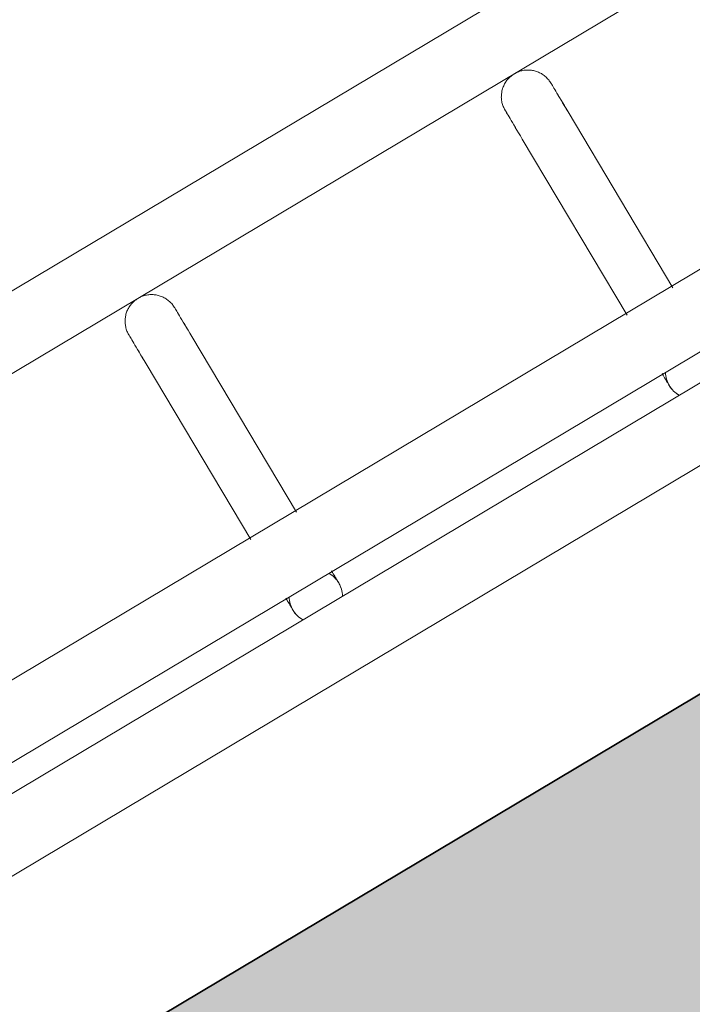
# Model space of a CAD drawing. Header units: metres. Extents: x 127444 to 127966, y 464485 to 464708.
# Tile 61 of 256: x 127918.6088 to 127918.6847, y 464646.7484 to 464646.8593. Entities that reach past the tile are written whole.
import ezdxf

# ---------------------------------------------------------------- set-up
doc = ezdxf.new("R2010")
doc.units = ezdxf.units.M
for name, color, linetype, lineweight in [('A-FLOR-HRAL', 11, 'Continuous', 9), ('B-WE-VH-VERHARDING_BETONSTRAATSTEEN-A-200', 8, 'Continuous', 9), ('N-WE-VH-VERHARDING_BETON-A', 252, 'Continuous', 18), ('N-WE-VH-VERHARDING_BETON-G', 252, 'Continuous', 35), ('S-BEAM', 12, 'Continuous', 9)]:
    doc.layers.add(name, color=color, linetype=linetype, lineweight=lineweight)

# ---------------------------------------------------------------- blocks, each defined once
blk = doc.blocks.new('34_22_B_BNP_Hekwerk_Integra_Schuinkort_laag - Integra_Schuin_1000-4860192--2_00_00')
at = {"layer": 'A-FLOR-HRAL'}
for p, q in [((276.71, 47.13), (-1956.09, 47.13)), ((-1956.09, 39.13), (276.71, 39.13)), ((276.98, 9.5), (-1956.09, 9.5)), ((-1956.09, 1.5), (276.98, 1.5)), ((276.98, -1.51), (-1956.09, -1.51)), ((-1956.09, -9.51), (276.98, -9.51))]:
    blk.add_line(p, q, dxfattribs=at)
at = {"layer": 'S-BEAM'}
for p, q in [((-1396.42, 32.34), (-1396.42, 9.26)), ((-1396.42, 32.34), (-1396.42, 9.26)), ((-1396.42, 32.34), (-1396.42, 9.26)), ((-1396.42, 32.34), (-1396.42, 9.26)), ((-1390.42, 9.26), (-1390.42, 32.34)), ((-1390.42, 9.26), (-1390.42, 32.34)), ((-1390.42, 9.26), (-1390.42, 32.34)), ((-1390.42, 9.26), (-1390.42, 32.34)), ((-1347.02, 32.34), (-1347.02, 9.25)), ((-1347.02, 32.34), (-1347.02, 9.25)), ((-1347.02, 32.34), (-1347.02, 9.25)), ((-1347.02, 32.34), (-1347.02, 9.25)), ((-1341.02, 9.25), (-1341.02, 32.34)), ((-1341.02, 9.25), (-1341.02, 32.34)), ((-1341.02, 9.25), (-1341.02, 32.34)), ((-1341.02, 9.25), (-1341.02, 32.34))]:
    blk.add_line(p, q, dxfattribs=at)
at = {"layer": 'S-BEAM', "flags": 128}
for points in [[(-1396.42, 36.13), (-1396.42, 36.25), (-1396.41, 36.36), (-1396.4, 36.48), (-1396.38, 36.6), (-1396.36, 36.72), (-1396.34, 36.84), (-1396.3, 36.95), (-1396.27, 37.07), (-1396.23, 37.18), (-1396.18, 37.29), (-1396.14, 37.4), (-1396.08, 37.51), (-1396.03, 37.62), (-1395.96, 37.72), (-1395.9, 37.82), (-1395.83, 37.92), (-1395.75, 38.01), (-1395.68, 38.1), (-1395.6, 38.19), (-1395.51, 38.28), (-1395.42, 38.36), (-1395.33, 38.44), (-1395.24, 38.51), (-1395.14, 38.58), (-1395.04, 38.65), (-1394.94, 38.71), (-1394.84, 38.77), (-1394.73, 38.83), (-1394.62, 38.88), (-1394.51, 38.92), (-1394.4, 38.96), (-1394.28, 39), (-1394.17, 39.03), (-1394.05, 39.06), (-1393.93, 39.08), (-1393.81, 39.1), (-1393.69, 39.11), (-1393.57, 39.12), (-1393.45, 39.12), (-1393.33, 39.12), (-1393.21, 39.12), (-1393.09, 39.11), (-1392.98, 39.09), (-1392.86, 39.07), (-1392.74, 39.05), (-1392.62, 39.02), (-1392.51, 38.98), (-1392.4, 38.94), (-1392.28, 38.9), (-1392.17, 38.85), (-1392.07, 38.8), (-1391.96, 38.74), (-1391.86, 38.68), (-1391.75, 38.62), (-1391.66, 38.55), (-1391.56, 38.48), (-1391.47, 38.4), (-1391.38, 38.32), (-1391.29, 38.24), (-1391.21, 38.15), (-1391.13, 38.06), (-1391.05, 37.97), (-1390.98, 37.87), (-1390.91, 37.77), (-1390.85, 37.67), (-1390.79, 37.57), (-1390.74, 37.46), (-1390.68, 37.35), (-1390.64, 37.24), (-1390.6, 37.13), (-1390.56, 37.02), (-1390.52, 36.9), (-1390.5, 36.78), (-1390.47, 36.67), (-1390.45, 36.55), (-1390.44, 36.43), (-1390.43, 36.31), (-1390.42, 36.19), (-1390.42, 36.13)], [(-1396.38, 36.6), (-1396.36, 36.72), (-1396.34, 36.84), (-1396.3, 36.95), (-1396.27, 37.07), (-1396.23, 37.18), (-1396.18, 37.29), (-1396.14, 37.4), (-1396.08, 37.51), (-1396.03, 37.62), (-1395.96, 37.72), (-1395.9, 37.82), (-1395.83, 37.92), (-1395.75, 38.01), (-1395.68, 38.1), (-1395.6, 38.19), (-1395.51, 38.28), (-1395.42, 38.36), (-1395.33, 38.44), (-1395.24, 38.51), (-1395.14, 38.58), (-1395.04, 38.65), (-1394.94, 38.71), (-1394.84, 38.77), (-1394.73, 38.83), (-1394.62, 38.88), (-1394.51, 38.92), (-1394.4, 38.96), (-1394.28, 39), (-1394.17, 39.03), (-1394.05, 39.06), (-1393.93, 39.08), (-1393.81, 39.1), (-1393.69, 39.11), (-1393.57, 39.12), (-1393.45, 39.12), (-1393.33, 39.12), (-1393.21, 39.12), (-1393.09, 39.11), (-1392.98, 39.09), (-1392.86, 39.07), (-1392.74, 39.05), (-1392.62, 39.02), (-1392.51, 38.98), (-1392.4, 38.94), (-1392.28, 38.9), (-1392.17, 38.85), (-1392.07, 38.8), (-1391.96, 38.74), (-1391.86, 38.68), (-1391.75, 38.62), (-1391.66, 38.55), (-1391.56, 38.48), (-1391.47, 38.4), (-1391.38, 38.32), (-1391.29, 38.24), (-1391.21, 38.15), (-1391.13, 38.06), (-1391.05, 37.97), (-1390.98, 37.87), (-1390.91, 37.77), (-1390.85, 37.67), (-1390.79, 37.57), (-1390.74, 37.46), (-1390.68, 37.35), (-1390.64, 37.24), (-1390.6, 37.13), (-1390.56, 37.02), (-1390.52, 36.9), (-1390.5, 36.78), (-1390.47, 36.67), (-1390.45, 36.55), (-1390.44, 36.43), (-1390.43, 36.31), (-1390.42, 36.19), (-1390.42, 36.13)], [(-1347.02, 36.13), (-1347.02, 36.25), (-1347.01, 36.36), (-1347, 36.48), (-1346.98, 36.6), (-1346.96, 36.72), (-1346.94, 36.84), (-1346.91, 36.95), (-1346.87, 37.07), (-1346.83, 37.18), (-1346.79, 37.29), (-1346.74, 37.4), (-1346.68, 37.51), (-1346.63, 37.62), (-1346.56, 37.72), (-1346.5, 37.82), (-1346.43, 37.92), (-1346.35, 38.01), (-1346.28, 38.1), (-1346.2, 38.19), (-1346.11, 38.28), (-1346.02, 38.36), (-1345.93, 38.44), (-1345.84, 38.51), (-1345.74, 38.58), (-1345.64, 38.65), (-1345.54, 38.71), (-1345.44, 38.77), (-1345.33, 38.83), (-1345.22, 38.88), (-1345.11, 38.92), (-1345, 38.96), (-1344.88, 39), (-1344.77, 39.03), (-1344.65, 39.06), (-1344.53, 39.08), (-1344.41, 39.1), (-1344.29, 39.11), (-1344.17, 39.12), (-1344.05, 39.12), (-1343.93, 39.12), (-1343.81, 39.12), (-1343.7, 39.11), (-1343.58, 39.09), (-1343.46, 39.07), (-1343.34, 39.05), (-1343.22, 39.02), (-1343.11, 38.98), (-1343, 38.94), (-1342.88, 38.9), (-1342.77, 38.85), (-1342.67, 38.8), (-1342.56, 38.74), (-1342.46, 38.68), (-1342.36, 38.62), (-1342.26, 38.55), (-1342.16, 38.48), (-1342.07, 38.4), (-1341.98, 38.32), (-1341.89, 38.24), (-1341.81, 38.15), (-1341.73, 38.06), (-1341.66, 37.97), (-1341.58, 37.87), (-1341.52, 37.77), (-1341.45, 37.67), (-1341.39, 37.57), (-1341.34, 37.46), (-1341.28, 37.35), (-1341.24, 37.24), (-1341.2, 37.13), (-1341.16, 37.02), (-1341.12, 36.9), (-1341.1, 36.78), (-1341.07, 36.67), (-1341.05, 36.55), (-1341.04, 36.43), (-1341.03, 36.31), (-1341.02, 36.19), (-1341.02, 36.13)], [(-1346.98, 36.6), (-1346.96, 36.72), (-1346.94, 36.84), (-1346.91, 36.95), (-1346.87, 37.07), (-1346.83, 37.18), (-1346.79, 37.29), (-1346.74, 37.4), (-1346.68, 37.51), (-1346.63, 37.62), (-1346.56, 37.72), (-1346.5, 37.82), (-1346.43, 37.92), (-1346.35, 38.01), (-1346.28, 38.1), (-1346.2, 38.19), (-1346.11, 38.28), (-1346.02, 38.36), (-1345.93, 38.44), (-1345.84, 38.51), (-1345.74, 38.58), (-1345.64, 38.65), (-1345.54, 38.71), (-1345.44, 38.77), (-1345.33, 38.83), (-1345.22, 38.88), (-1345.11, 38.92), (-1345, 38.96), (-1344.88, 39), (-1344.77, 39.03), (-1344.65, 39.06), (-1344.53, 39.08), (-1344.41, 39.1), (-1344.29, 39.11), (-1344.17, 39.12), (-1344.05, 39.12), (-1343.93, 39.12), (-1343.81, 39.12), (-1343.7, 39.11), (-1343.58, 39.09), (-1343.46, 39.07), (-1343.34, 39.05), (-1343.22, 39.02), (-1343.11, 38.98), (-1343, 38.94), (-1342.88, 38.9), (-1342.77, 38.85), (-1342.67, 38.8), (-1342.56, 38.74), (-1342.46, 38.68), (-1342.36, 38.62), (-1342.26, 38.55), (-1342.16, 38.48), (-1342.07, 38.4), (-1341.98, 38.32), (-1341.89, 38.24), (-1341.81, 38.15), (-1341.73, 38.06), (-1341.66, 37.97), (-1341.58, 37.87), (-1341.52, 37.77), (-1341.45, 37.67), (-1341.39, 37.57), (-1341.34, 37.46), (-1341.28, 37.35), (-1341.24, 37.24), (-1341.2, 37.13), (-1341.16, 37.02), (-1341.12, 36.9), (-1341.1, 36.78), (-1341.07, 36.67), (-1341.05, 36.55), (-1341.04, 36.43), (-1341.03, 36.31), (-1341.02, 36.19), (-1341.02, 36.13)], [(-1396.42, 32.34), (-1396.42, 32.75), (-1396.42, 33.15), (-1396.42, 33.52), (-1396.42, 33.87), (-1396.42, 34.2), (-1396.42, 34.5), (-1396.42, 34.78), (-1396.42, 35.03), (-1396.42, 35.26), (-1396.42, 35.46), (-1396.42, 35.64), (-1396.42, 35.78), (-1396.42, 35.91), (-1396.42, 36), (-1396.42, 36.07), (-1396.42, 36.11), (-1396.42, 36.13)], [(-1396.42, 36.13), (-1396.42, 36.11), (-1396.42, 36.07), (-1396.42, 36), (-1396.42, 35.91), (-1396.42, 35.79), (-1396.42, 35.64), (-1396.42, 35.46), (-1396.42, 35.26), (-1396.42, 35.04), (-1396.42, 34.78), (-1396.42, 34.51), (-1396.42, 34.2), (-1396.42, 33.88), (-1396.42, 33.53), (-1396.42, 33.16), (-1396.42, 32.76), (-1396.42, 32.34), (-1396.42, 32.34)], [(-1390.42, 32.34), (-1390.42, 32.75), (-1390.42, 33.15), (-1390.42, 33.52), (-1390.42, 33.87), (-1390.42, 34.2), (-1390.42, 34.5), (-1390.42, 34.78), (-1390.42, 35.03), (-1390.42, 35.26), (-1390.42, 35.46), (-1390.42, 35.64), (-1390.42, 35.78), (-1390.42, 35.91), (-1390.42, 36), (-1390.42, 36.07), (-1390.42, 36.11), (-1390.42, 36.13)], [(-1390.42, 36.13), (-1390.42, 36.11), (-1390.42, 36.07), (-1390.42, 36), (-1390.42, 35.91), (-1390.42, 35.79), (-1390.42, 35.64), (-1390.42, 35.46), (-1390.42, 35.26), (-1390.42, 35.04), (-1390.42, 34.78), (-1390.42, 34.51), (-1390.42, 34.2), (-1390.42, 33.88), (-1390.42, 33.53), (-1390.42, 33.16), (-1390.42, 32.76), (-1390.42, 32.34), (-1390.42, 32.34)], [(-1390.42, 33.52), (-1390.42, 33.87), (-1390.42, 34.2), (-1390.42, 34.5), (-1390.42, 34.78), (-1390.42, 35.03), (-1390.42, 35.26), (-1390.42, 35.46), (-1390.42, 35.64), (-1390.42, 35.78), (-1390.42, 35.91), (-1390.42, 36), (-1390.42, 36.07), (-1390.42, 36.11), (-1390.42, 36.13)], [(-1390.42, 36.13), (-1390.42, 36.11), (-1390.42, 36.07), (-1390.42, 36), (-1390.42, 35.91), (-1390.42, 35.79), (-1390.42, 35.64), (-1390.42, 35.46), (-1390.42, 35.26), (-1390.42, 35.04), (-1390.42, 34.78), (-1390.42, 34.51), (-1390.42, 34.2), (-1390.42, 33.88), (-1390.42, 33.53)], [(-1347.02, 32.34), (-1347.02, 32.75), (-1347.02, 33.15), (-1347.02, 33.52), (-1347.02, 33.87), (-1347.02, 34.2), (-1347.02, 34.5), (-1347.02, 34.78), (-1347.02, 35.03), (-1347.02, 35.26), (-1347.02, 35.46), (-1347.02, 35.64), (-1347.02, 35.78), (-1347.02, 35.91), (-1347.02, 36), (-1347.02, 36.07), (-1347.02, 36.11), (-1347.02, 36.13)], [(-1347.02, 36.13), (-1347.02, 36.11), (-1347.02, 36.07), (-1347.02, 36), (-1347.02, 35.91), (-1347.02, 35.79), (-1347.02, 35.64), (-1347.02, 35.46), (-1347.02, 35.26), (-1347.02, 35.04), (-1347.02, 34.78), (-1347.02, 34.51), (-1347.02, 34.2), (-1347.02, 33.88), (-1347.02, 33.53), (-1347.02, 33.16), (-1347.02, 32.76), (-1347.02, 32.34), (-1347.02, 32.34)], [(-1341.02, 32.34), (-1341.02, 32.75), (-1341.02, 33.15), (-1341.02, 33.52), (-1341.02, 33.87), (-1341.02, 34.2), (-1341.02, 34.5), (-1341.02, 34.78), (-1341.02, 35.03), (-1341.02, 35.26), (-1341.02, 35.46), (-1341.02, 35.64), (-1341.02, 35.78), (-1341.02, 35.91), (-1341.02, 36), (-1341.02, 36.07), (-1341.02, 36.11), (-1341.02, 36.13)], [(-1341.02, 36.13), (-1341.02, 36.11), (-1341.02, 36.07), (-1341.02, 36), (-1341.02, 35.91), (-1341.02, 35.79), (-1341.02, 35.64), (-1341.02, 35.46), (-1341.02, 35.26), (-1341.02, 35.04), (-1341.02, 34.78), (-1341.02, 34.51), (-1341.02, 34.2), (-1341.02, 33.88), (-1341.02, 33.53), (-1341.02, 33.16), (-1341.02, 32.76), (-1341.02, 32.34), (-1341.02, 32.34)], [(-1341.02, 33.52), (-1341.02, 33.87), (-1341.02, 34.2), (-1341.02, 34.5), (-1341.02, 34.78), (-1341.02, 35.03), (-1341.02, 35.26), (-1341.02, 35.46), (-1341.02, 35.64), (-1341.02, 35.78), (-1341.02, 35.91), (-1341.02, 36), (-1341.02, 36.07), (-1341.02, 36.11), (-1341.02, 36.13)], [(-1341.02, 36.13), (-1341.02, 36.11), (-1341.02, 36.07), (-1341.02, 36), (-1341.02, 35.91), (-1341.02, 35.79), (-1341.02, 35.64), (-1341.02, 35.46), (-1341.02, 35.26), (-1341.02, 35.04), (-1341.02, 34.78), (-1341.02, 34.51), (-1341.02, 34.2), (-1341.02, 33.88), (-1341.02, 33.53)], [(-1396.42, 32.34), (-1396.42, 32.75), (-1396.42, 33.15), (-1396.42, 33.52), (-1396.42, 33.87), (-1396.42, 34.2)], [(-1396.42, 34.2), (-1396.42, 33.88), (-1396.42, 33.53), (-1396.42, 33.16), (-1396.42, 32.76), (-1396.42, 32.34), (-1396.42, 32.34)], [(-1347.02, 32.34), (-1347.02, 32.75), (-1347.02, 33.15), (-1347.02, 33.52), (-1347.02, 33.87), (-1347.02, 34.2)], [(-1347.02, 34.2), (-1347.02, 33.88), (-1347.02, 33.53), (-1347.02, 33.16), (-1347.02, 32.76), (-1347.02, 32.34), (-1347.02, 32.34)], [(-1396.42, 1.58), (-1396.42, 1.38), (-1396.42, 1.19), (-1396.42, 1.02), (-1396.42, 0.86), (-1396.42, 0.71), (-1396.42, 0.58), (-1396.42, 0.46), (-1396.42, 0.35), (-1396.42, 0.26), (-1396.42, 0.18), (-1396.42, 0.12), (-1396.42, 0.07), (-1396.42, 0.03), (-1396.42, 0.01), (-1396.42, 0)], [(-1396.42, 1.58), (-1396.42, 1.38), (-1396.42, 1.19), (-1396.42, 1.02), (-1396.42, 0.86), (-1396.42, 0.71), (-1396.42, 0.58), (-1396.42, 0.46), (-1396.42, 0.35), (-1396.42, 0.26), (-1396.42, 0.18), (-1396.42, 0.12), (-1396.42, 0.07), (-1396.42, 0.03), (-1396.42, 0.01), (-1396.42, 0)], [(-1396.42, 0), (-1396.42, 0.01), (-1396.42, 0.03), (-1396.42, 0.06), (-1396.42, 0.11), (-1396.42, 0.18), (-1396.42, 0.26), (-1396.42, 0.35), (-1396.42, 0.46), (-1396.42, 0.58), (-1396.42, 0.71), (-1396.42, 0.86), (-1396.42, 1.02), (-1396.42, 1.19), (-1396.42, 1.37), (-1396.42, 1.57)], [(-1396.42, 0), (-1396.42, 0.01), (-1396.42, 0.03), (-1396.42, 0.06), (-1396.42, 0.11), (-1396.42, 0.18), (-1396.42, 0.26), (-1396.42, 0.35), (-1396.42, 0.46), (-1396.42, 0.58), (-1396.42, 0.71), (-1396.42, 0.86), (-1396.42, 1.02), (-1396.42, 1.19), (-1396.42, 1.37), (-1396.42, 1.57)], [(-1390.42, 1.58), (-1390.42, 1.38), (-1390.42, 1.19), (-1390.42, 1.02), (-1390.42, 0.86), (-1390.42, 0.71), (-1390.42, 0.58), (-1390.42, 0.46), (-1390.42, 0.35), (-1390.42, 0.26), (-1390.42, 0.18), (-1390.42, 0.12), (-1390.42, 0.07), (-1390.42, 0.03), (-1390.42, 0.01), (-1390.42, 0)], [(-1390.42, 1.58), (-1390.42, 1.38), (-1390.42, 1.19), (-1390.42, 1.02), (-1390.42, 0.86), (-1390.42, 0.71), (-1390.42, 0.58), (-1390.42, 0.46), (-1390.42, 0.35), (-1390.42, 0.26), (-1390.42, 0.18), (-1390.42, 0.12), (-1390.42, 0.07), (-1390.42, 0.03), (-1390.42, 0.01), (-1390.42, 0)], [(-1390.42, 0), (-1390.42, 0.01), (-1390.42, 0.03), (-1390.42, 0.06), (-1390.42, 0.11), (-1390.42, 0.18), (-1390.42, 0.26), (-1390.42, 0.35), (-1390.42, 0.46), (-1390.42, 0.58), (-1390.42, 0.71), (-1390.42, 0.86), (-1390.42, 1.02), (-1390.42, 1.19), (-1390.42, 1.37), (-1390.42, 1.57)], [(-1390.42, 0), (-1390.42, 0.01), (-1390.42, 0.03), (-1390.42, 0.06), (-1390.42, 0.11), (-1390.42, 0.18), (-1390.42, 0.26), (-1390.42, 0.35), (-1390.42, 0.46), (-1390.42, 0.58), (-1390.42, 0.71), (-1390.42, 0.86), (-1390.42, 1.02), (-1390.42, 1.19), (-1390.42, 1.37), (-1390.42, 1.57)], [(-1347.02, 1.58), (-1347.02, 1.38), (-1347.02, 1.19), (-1347.02, 1.02), (-1347.02, 0.86), (-1347.02, 0.71), (-1347.02, 0.58), (-1347.02, 0.46), (-1347.02, 0.35), (-1347.02, 0.26), (-1347.02, 0.18), (-1347.02, 0.12), (-1347.02, 0.07), (-1347.02, 0.03), (-1347.02, 0.01), (-1347.02, 0)], [(-1347.02, 1.58), (-1347.02, 1.38), (-1347.02, 1.19), (-1347.02, 1.02), (-1347.02, 0.86), (-1347.02, 0.71), (-1347.02, 0.58), (-1347.02, 0.46), (-1347.02, 0.35), (-1347.02, 0.26), (-1347.02, 0.18), (-1347.02, 0.12), (-1347.02, 0.07), (-1347.02, 0.03), (-1347.02, 0.01), (-1347.02, 0)], [(-1347.02, 0), (-1347.02, 0.01), (-1347.02, 0.03), (-1347.02, 0.06), (-1347.02, 0.11), (-1347.02, 0.18), (-1347.02, 0.26), (-1347.02, 0.35), (-1347.02, 0.46), (-1347.02, 0.58), (-1347.02, 0.71), (-1347.02, 0.86), (-1347.02, 1.02), (-1347.02, 1.19), (-1347.02, 1.37), (-1347.02, 1.57)], [(-1347.02, 0), (-1347.02, 0.01), (-1347.02, 0.03), (-1347.02, 0.06), (-1347.02, 0.11), (-1347.02, 0.18), (-1347.02, 0.26), (-1347.02, 0.35), (-1347.02, 0.46), (-1347.02, 0.58), (-1347.02, 0.71), (-1347.02, 0.86), (-1347.02, 1.02), (-1347.02, 1.19), (-1347.02, 1.37), (-1347.02, 1.57)], [(-1396.37, -0.54), (-1396.39, -0.42), (-1396.41, -0.3), (-1396.42, -0.18), (-1396.42, -0.06), (-1396.42, 0)], [(-1396.37, -0.54), (-1396.39, -0.42), (-1396.41, -0.3), (-1396.42, -0.18), (-1396.42, -0.06), (-1396.42, 0)], [(-1390.42, 0), (-1390.42, -0.12), (-1390.43, -0.24), (-1390.44, -0.36), (-1390.46, -0.48), (-1390.48, -0.6)], [(-1390.42, 0), (-1390.42, -0.12), (-1390.43, -0.24), (-1390.44, -0.36), (-1390.46, -0.48), (-1390.48, -0.6)], [(-1346.97, -0.54), (-1346.99, -0.42), (-1347.01, -0.3), (-1347.02, -0.18), (-1347.02, -0.06), (-1347.02, 0)], [(-1346.97, -0.54), (-1346.99, -0.42), (-1347.01, -0.3), (-1347.02, -0.18), (-1347.02, -0.06), (-1347.02, 0)], [(-1395.99, -1.55), (-1396.05, -1.44), (-1396.11, -1.34), (-1396.16, -1.23)], [(-1395.99, -1.55), (-1396.05, -1.44), (-1396.11, -1.34), (-1396.16, -1.23)], [(-1346.59, -1.55), (-1346.65, -1.44), (-1346.71, -1.34), (-1346.76, -1.23)], [(-1346.59, -1.55), (-1346.65, -1.44), (-1346.71, -1.34), (-1346.76, -1.23)]]:
    blk.add_lwpolyline(points, dxfattribs=at)
at = {"layer": 'S-BEAM'}
for centre, start, end in [((-1393.42, 0), 150, 180), ((-1393.42, 0), 0, 30), ((-1344.02, 0), 150, 180), ((-1393.42, 0), 165, 180), ((-1393.42, 0), 180, 210), ((-1393.42, 0), 180, 195), ((-1393.42, 0), 330, 0), ((-1393.42, 0), 0, 15), ((-1393.42, 0), 345, 0), ((-1344.02, 0), 165, 180), ((-1344.02, 0), 180, 210), ((-1344.02, 0), 180, 195)]:
    blk.add_arc(centre, 3, start, end, dxfattribs=at)

msp = doc.modelspace()

# ---------------------------------------------------------------- hatches: boundary and pattern name
at = {"layer": 'B-WE-VH-VERHARDING_BETONSTRAATSTEEN-A-200'}
h = msp.add_hatch(dxfattribs=at)
h.set_pattern_fill('AVH-BSS_KEIFORMAAT_ELLEBOOG-SO', color=256, angle=1, pattern_type=2)
h.set_pattern_definition([(31.81611, (127908.58607, 464613.06392), (0.03386772, 0.14457862), [0.315, -0.105]), (301.81611, (127908.47536, 464613.24236), (0.03386772, 0.14457862), [0.315, -0.105])])
h.paths.add_polyline_path([(127940.57923, 464651.66311), (127937.65926, 464649.92134), (127938.01786, 464649.32017), (127940.93783, 464651.06194)], flags=16)
h.paths.add_polyline_path([(127944.2228, 464653.02142), (127943.8642, 464653.62259), (127940.94423, 464651.88083), (127941.30283, 464651.27966)], flags=16)
edge = h.paths.add_edge_path(flags=16)
edge.add_arc((127917.88105, 464700.47107), 0.4, 30.8149, 210.8149)
edge.add_line((127917.53752, 464700.26616), (127921.37951, 464693.82496))
edge.add_arc((127921.72304, 464694.02987), 0.4, 210.8149, 390.8149)
edge.add_line((127922.06657, 464694.23477), (127918.22458, 464700.67597))
edge = h.paths.add_edge_path()
edge.add_line((127929.24995, 464697.53579), (127928.80329, 464697.26935))
edge.add_line((127928.80329, 464697.26935), (127928.62665, 464697.56548))
edge.add_line((127928.62665, 464697.56548), (127924.41416, 464695.05272))
edge.add_line((127924.41416, 464695.05272), (127919.91876, 464702.589))
edge.add_arc((127922.49521, 464704.12585), 3, 146.6578, 210.81611, ccw=False)
edge.add_line((127919.989, 464705.77476), (127913.63025, 464701.98178))
edge.add_arc((127913.33915, 464701.57526), 0.5, 30.8162, 54.3942, ccw=False)
edge.add_line((127913.76856, 464701.8314), (127919.60859, 464692.04091))
edge.add_arc((127919.17411, 464691.7839), 0.50481, -52.9525, 30.6058, ccw=False)
edge.add_line((127919.47824, 464691.381), (127915.65218, 464689.09885))
edge.add_line((127915.65218, 464689.09885), (127916.2004, 464688.17979))
edge.add_line((127916.2004, 464688.17979), (127915.59923, 464687.82119))
edge.add_line((127915.59923, 464687.82119), (127915.05101, 464688.74026))
edge.add_line((127915.05101, 464688.74026), (127913.20424, 464687.63872))
edge.add_line((127913.20424, 464687.63872), (127914.89256, 464684.76207))
edge.add_line((127914.89256, 464684.76207), (127915.59184, 464684.79392))
edge.add_line((127915.59184, 464684.79392), (127915.63332, 464683.88302))
edge.add_line((127915.63332, 464683.88302), (127917.341, 464684.90122))
edge.add_line((127917.341, 464684.90122), (127916.77749, 464685.84591))
edge.add_line((127916.77749, 464685.84591), (127917.37866, 464686.20451))
edge.add_line((127917.37866, 464686.20451), (127918.50568, 464684.31512))
edge.add_line((127918.50568, 464684.31512), (127917.90451, 464683.95652))
edge.add_line((127917.90451, 464683.95652), (127919.08277, 464681.98124))
edge.add_line((127919.08277, 464681.98124), (127919.68394, 464682.33984))
edge.add_line((127919.68394, 464682.33984), (127921.4257, 464679.41987))
edge.add_line((127921.4257, 464679.41987), (127920.82453, 464679.06127))
edge.add_line((127920.82453, 464679.06127), (127922.00279, 464677.08599))
edge.add_line((127922.00279, 464677.08599), (127922.60396, 464677.44459))
edge.add_line((127922.60396, 464677.44459), (127923.73098, 464675.5552))
edge.add_line((127923.73098, 464675.5552), (127923.12981, 464675.1966))
edge.add_line((127923.12981, 464675.1966), (127924.61544, 464672.70603))
edge.add_line((127924.61544, 464672.70603), (127925.21661, 464673.06463))
edge.add_line((127925.21661, 464673.06463), (127926.34363, 464671.17523))
edge.add_line((127926.34363, 464671.17523), (127927.82926, 464668.68467))
edge.add_line((127927.82926, 464668.68467), (127928.95628, 464666.79527))
edge.add_line((127928.95628, 464666.79527), (127930.44191, 464664.30471))
edge.add_line((127930.44191, 464664.30471), (127931.56893, 464662.41531))
edge.add_line((127931.56893, 464662.41531), (127930.96776, 464662.05671))
edge.add_line((127930.96776, 464662.05671), (127932.45339, 464659.56615))
edge.add_line((127932.45339, 464659.56615), (127933.05456, 464659.92475))
edge.add_line((127933.05456, 464659.92475), (127934.18159, 464658.03535))
edge.add_line((127934.18159, 464658.03535), (127933.58041, 464657.67675))
edge.add_line((127933.58041, 464657.67675), (127933.90059, 464657.13999))
edge.add_line((127933.90059, 464657.13999), (127935.47222, 464658.07747))
edge.add_line((127935.47222, 464658.07747), (127936.59925, 464656.18808))
edge.add_line((127936.59925, 464656.18808), (127934.70986, 464655.06105))
edge.add_line((127934.70986, 464655.06105), (127933.96704, 464656.30634))
edge.add_line((127933.96704, 464656.30634), (127931.26177, 464654.69264))
edge.add_line((127931.26177, 464654.69264), (127931.62037, 464654.09147))
edge.add_line((127931.62037, 464654.09147), (127931.0192, 464653.73287))
edge.add_line((127931.0192, 464653.73287), (127930.66068, 464654.33409))
edge.add_line((127930.66068, 464654.33409), (127926.95213, 464652.12194))
edge.add_line((127926.95213, 464652.12194), (127930.18506, 464645.46298))
edge.add_line((127930.18506, 464645.46298), (127936.19927, 464649.05046))
edge.add_line((127936.19927, 464649.05046), (127936.55787, 464648.44929))
edge.add_line((127936.55787, 464648.44929), (127921.0133, 464639.17694))
edge.add_line((127921.0133, 464639.17694), (127920.84681, 464639.45605))
edge.add_line((127920.84681, 464639.45605), (127918.35625, 464637.97043))
edge.add_line((127918.35625, 464637.97043), (127918.90695, 464637.0472))
edge.add_line((127918.90695, 464637.0472), (127917.01756, 464635.92018))
edge.add_line((127917.01756, 464635.92018), (127916.46685, 464636.8434))
edge.add_line((127916.46685, 464636.8434), (127913.97628, 464635.35778))
edge.add_line((127913.97628, 464635.35778), (127914.14278, 464635.07866))
edge.add_line((127914.14278, 464635.07866), (127912.25338, 464633.95164))
edge.add_line((127912.25338, 464633.95164), (127915.11458, 464629.155))
edge.add_line((127915.11458, 464629.155), (127902.72187, 464621.76273))
edge.add_line((127902.72187, 464621.76273), (127903.5901, 464620.30719))
edge.add_line((127903.5901, 464620.30719), (127904.08821, 464620.60432))
edge.add_line((127904.08821, 464620.60432), (127904.44681, 464620.00315))
edge.add_line((127904.44681, 464620.00315), (127903.9487, 464619.70602))
edge.add_line((127903.9487, 464619.70602), (127905.69046, 464616.78605))
edge.add_line((127905.69046, 464616.78605), (127906.18858, 464617.08317))
edge.add_line((127906.18858, 464617.08317), (127906.54718, 464616.482))
edge.add_line((127906.54718, 464616.482), (127906.04906, 464616.18488))
edge.add_line((127906.04906, 464616.18488), (127907.79083, 464613.2649))
edge.add_line((127907.79083, 464613.2649), (127908.28894, 464613.56203))
edge.add_line((127908.28894, 464613.56203), (127908.58607, 464613.06392))
edge.add_line((127908.58607, 464613.06392), (127911.67781, 464614.90814))
edge.add_line((127911.67781, 464614.90814), (127911.38068, 464615.40625))
edge.add_line((127911.38068, 464615.40625), (127922.07294, 464621.78419))
edge.add_line((127922.07294, 464621.78419), (127922.37006, 464621.28608))
edge.add_line((127922.37006, 464621.28608), (127924.86063, 464622.7717))
edge.add_line((127924.86063, 464622.7717), (127924.5635, 464623.26982))
edge.add_line((127924.5635, 464623.26982), (127926.4529, 464624.39684))
edge.add_line((127926.4529, 464624.39684), (127926.75002, 464623.89873))
edge.add_line((127926.75002, 464623.89873), (127929.24059, 464625.38436))
edge.add_line((127929.24059, 464625.38436), (127928.94347, 464625.88247))
edge.add_line((127928.94347, 464625.88247), (127930.83286, 464627.00949))
edge.add_line((127930.83286, 464627.00949), (127931.12999, 464626.51138))
edge.add_line((127931.12999, 464626.51138), (127933.62055, 464627.99701))
edge.add_line((127933.62055, 464627.99701), (127933.32343, 464628.49512))
edge.add_line((127933.32343, 464628.49512), (127935.21282, 464629.62214))
edge.add_line((127935.21282, 464629.62214), (127935.50995, 464629.12403))
edge.add_line((127935.50995, 464629.12403), (127938.00051, 464630.60966))
edge.add_line((127938.00051, 464630.60966), (127937.96978, 464630.66119))
edge.add_line((127937.96978, 464630.66119), (127938.61389, 464631.0454))
edge.add_line((127938.61389, 464631.0454), (127938.3475, 464631.49198))
edge.add_line((127938.3475, 464631.49198), (127938.94867, 464631.85058))
edge.add_line((127938.94867, 464631.85058), (127939.21506, 464631.404))
edge.add_line((127939.21506, 464631.404), (127942.99385, 464633.65805))
edge.add_line((127942.99385, 464633.65805), (127942.72746, 464634.10463))
edge.add_line((127942.72746, 464634.10463), (127943.32863, 464634.46323))
edge.add_line((127943.32863, 464634.46323), (127943.59502, 464634.01665))
edge.add_line((127943.59502, 464634.01665), (127947.37381, 464636.2707))
edge.add_line((127947.37381, 464636.2707), (127947.10742, 464636.71728))
edge.add_line((127947.10742, 464636.71728), (127947.70859, 464637.07588))
edge.add_line((127947.70859, 464637.07588), (127947.97498, 464636.6293))
edge.add_line((127947.97498, 464636.6293), (127951.75377, 464638.88335))
edge.add_line((127951.75377, 464638.88335), (127951.48738, 464639.32993))
edge.add_line((127951.48738, 464639.32993), (127952.08855, 464639.68853))
edge.add_line((127952.08855, 464639.68853), (127952.35494, 464639.24195))
edge.add_line((127952.35494, 464639.24195), (127956.13373, 464641.496))
edge.add_line((127956.13373, 464641.496), (127955.86734, 464641.94258))
edge.add_line((127955.86734, 464641.94258), (127956.46851, 464642.30118))
edge.add_line((127956.46851, 464642.30118), (127956.7349, 464641.8546))
edge.add_line((127956.7349, 464641.8546), (127960.51369, 464644.10865))
edge.add_line((127960.51369, 464644.10865), (127960.2473, 464644.55523))
edge.add_line((127960.2473, 464644.55523), (127960.69389, 464644.82162))
edge.add_line((127960.69389, 464644.82162), (127959.27999, 464647.19196))
edge.add_line((127959.27999, 464647.19196), (127958.8334, 464646.92557))
edge.add_line((127958.8334, 464646.92557), (127958.47477, 464647.52678))
edge.add_line((127958.47477, 464647.52678), (127958.92142, 464647.79309))
edge.add_line((127958.92142, 464647.79309), (127958.87527, 464647.87041))
edge.add_line((127958.87527, 464647.87041), (127958.83663, 464647.84737))
edge.add_line((127958.83663, 464647.84737), (127958.29873, 464648.74912))
edge.add_line((127958.29873, 464648.74912), (127958.3374, 464648.77219))
edge.add_line((127958.3374, 464648.77219), (127958.29125, 464648.84946))
edge.add_line((127958.29125, 464648.84946), (127957.84469, 464648.58308))
edge.add_line((127957.84469, 464648.58308), (127957.48609, 464649.18425))
edge.add_line((127957.48609, 464649.18425), (127957.93268, 464649.45064))
edge.add_line((127957.93268, 464649.45064), (127955.52494, 464653.48708))
edge.add_line((127955.52494, 464653.48708), (127955.07836, 464653.22069))
edge.add_line((127955.07836, 464653.22069), (127954.71976, 464653.82186))
edge.add_line((127954.71976, 464653.82186), (127955.16635, 464654.08825))
edge.add_line((127955.16635, 464654.08825), (127952.76374, 464658.1161))
edge.add_line((127952.76374, 464658.1161), (127952.31714, 464657.8497))
edge.add_line((127952.31714, 464657.8497), (127951.95854, 464658.45088))
edge.add_line((127951.95854, 464658.45088), (127952.40514, 464658.71727))
edge.add_line((127952.40514, 464658.71727), (127950.1511, 464662.49607))
edge.add_line((127950.1511, 464662.49607), (127949.70449, 464662.22967))
edge.add_line((127949.70449, 464662.22967), (127949.34589, 464662.83084))
edge.add_line((127949.34589, 464662.83084), (127949.79248, 464663.09722))
edge.add_line((127949.79248, 464663.09722), (127947.53848, 464666.87604))
edge.add_line((127947.53848, 464666.87604), (127947.09184, 464666.60963))
edge.add_line((127947.09184, 464666.60963), (127946.73324, 464667.2108))
edge.add_line((127946.73324, 464667.2108), (127947.17983, 464667.47719))
edge.add_line((127947.17983, 464667.47719), (127944.92584, 464671.25601))
edge.add_line((127944.92584, 464671.25601), (127944.47919, 464670.98959))
edge.add_line((127944.47919, 464670.98959), (127944.12059, 464671.59076))
edge.add_line((127944.12059, 464671.59076), (127944.56722, 464671.85717))
edge.add_line((127944.56722, 464671.85717), (127942.31317, 464675.63596))
edge.add_line((127942.31317, 464675.63596), (127941.86654, 464675.36955))
edge.add_line((127941.86654, 464675.36955), (127941.50794, 464675.97072))
edge.add_line((127941.50794, 464675.97072), (127941.9546, 464676.23715))
edge.add_line((127941.9546, 464676.23715), (127939.7005, 464680.01591))
edge.add_line((127939.7005, 464680.01591), (127939.25413, 464679.74965))
edge.add_line((127939.25413, 464679.74965), (127938.89514, 464680.35059))
edge.add_line((127938.89514, 464680.35059), (127939.34202, 464680.61716))
edge.add_line((127939.34202, 464680.61716), (127937.08788, 464684.39589))
edge.add_line((127937.08788, 464684.39589), (127936.64124, 464684.12947))
edge.add_line((127936.64124, 464684.12947), (127936.28264, 464684.73064))
edge.add_line((127936.28264, 464684.73064), (127936.7293, 464684.99708))
edge.add_line((127936.7293, 464684.99708), (127934.47522, 464688.77585))
edge.add_line((127934.47522, 464688.77585), (127934.02859, 464688.50943))
edge.add_line((127934.02859, 464688.50943), (127933.66999, 464689.1106))
edge.add_line((127933.66999, 464689.1106), (127934.11664, 464689.37703))
edge.add_line((127934.11664, 464689.37703), (127931.8626, 464693.15582))
edge.add_line((127931.8626, 464693.15582), (127931.41594, 464692.88939))
edge.add_line((127931.41594, 464692.88939), (127931.05734, 464693.49056))
edge.add_line((127931.05734, 464693.49056), (127931.504, 464693.75699))
edge.add_line((127931.504, 464693.75699), (127929.24995, 464697.53579))
h.paths.add_polyline_path([(127958.14957, 464648.76494), (127958.25263, 464648.82642), (127958.88274, 464647.77007), (127958.77968, 464647.7086)], flags=17)
h = msp.add_hatch(dxfattribs=at)
h.set_pattern_fill('AVH-BSS_KEIFORMAAT_ELLEBOOG-SO', color=256, angle=1, pattern_type=2)
h.set_pattern_definition([(1, (2e-09, 52.72539), (0.103151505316, 0.106816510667), [0.315, -0.105]), (271, (-0.00367, 52.93536), (0.103151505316, 0.106816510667), [0.315, -0.105])])
h.paths.add_polyline_path([(127936.64375, 464648.50051), (127936.28515, 464649.10169), (127925.97936, 464642.95427), (127922.55986, 464648.68687), (127922.86045, 464648.86617), (127922.50185, 464649.46734), (127917.3531, 464646.39611), (127917.30336, 464647.21519), (127916.60409, 464647.18334), (127916.70418, 464644.98562), (127917.40346, 464645.01746), (127917.37714, 464645.59537), (127918.05108, 464645.99738), (127921.47058, 464640.26478), (127920.6547, 464639.77811), (127921.0133, 464639.17694)], flags=17)
h.paths.add_polyline_path([(127906.47784, 464630.50653), (127906.11925, 464631.1077), (127904.22985, 464629.98067), (127904.58845, 464629.3795)], flags=16)
h.paths.add_polyline_path([(127914.14278, 464635.07866), (127913.78418, 464635.67983), (127911.89478, 464634.55281), (127912.25338, 464633.95164)], flags=17)
h.paths.add_polyline_path([(127936.64375, 464648.50051), (127936.28515, 464649.10169), (127925.97936, 464642.95427), (127922.55986, 464648.68687), (127922.86045, 464648.86617), (127922.50185, 464649.46734), (127917.3531, 464646.39611), (127917.30336, 464647.21519), (127916.60409, 464647.18334), (127916.70418, 464644.98562), (127917.40346, 464645.01746), (127917.37714, 464645.59537), (127918.05108, 464645.99738), (127921.47058, 464640.26478), (127920.6547, 464639.77811), (127921.0133, 464639.17694)], flags=17)
edge = h.paths.add_edge_path(flags=16)
edge.add_arc((127906.61302, 464696.42456), 0.40001, 2.991, 182.2395)
edge.add_line((127906.21332, 464696.40893), (127906.72019, 464685.30208))
edge.add_arc((127907.11886, 464685.34036), 0.4005, 185.4842, 359.7384)
edge.add_line((127907.51936, 464685.33853), (127907.01249, 464696.44544))
edge = h.paths.add_edge_path()
edge.add_line((127915.6825, 464667.41804), (127916.38177, 464667.44989))
edge.add_line((127916.38177, 464667.44989), (127916.21855, 464671.03351))
edge.add_line((127916.21855, 464671.03351), (127915.51928, 464671.00166))
edge.add_line((127915.51928, 464671.00166), (127915.41918, 464673.19938))
edge.add_line((127915.41918, 464673.19938), (127916.11846, 464673.23123))
edge.add_line((127916.11846, 464673.23123), (127915.98254, 464676.21547))
edge.add_line((127915.98254, 464676.21547), (127915.28327, 464676.18363))
edge.add_line((127915.28327, 464676.18363), (127915.12857, 464679.58011))
edge.add_line((127915.12857, 464679.58011), (127915.82785, 464679.61195))
edge.add_line((127915.82785, 464679.61195), (127915.69193, 464682.5962))
edge.add_line((127915.69193, 464682.5962), (127914.99266, 464682.56435))
edge.add_line((127914.99266, 464682.56435), (127914.89029, 464684.81202))
edge.add_line((127914.89029, 464684.81202), (127913.20424, 464687.63872))
edge.add_line((127913.20424, 464687.63872), (127910.65997, 464686.12114))
edge.add_arc((127910.40161, 464686.54922), 0.50001, 182.6082, 301.1127, ccw=False)
edge.add_line((127909.90212, 464686.52647), (127909.31543, 464699.40799))
edge.add_line((127909.31543, 464699.40799), (127903.79014, 464696.11216))
edge.add_line((127903.79014, 464696.11216), (127904.50289, 464680.46465))
edge.add_line((127904.50289, 464680.46465), (127899.60241, 464680.24141))
edge.add_line((127899.60241, 464680.24141), (127899.92236, 464673.19029))
edge.add_line((127899.92236, 464673.19029), (127899.34297, 464673.1639))
edge.add_line((127899.34297, 464673.1639), (127899.50737, 464669.58033))
edge.add_line((127899.50737, 464669.58033), (127900.08677, 464669.60672))
edge.add_line((127900.08677, 464669.60672), (127900.18686, 464667.409))
edge.add_line((127900.18686, 464667.409), (127899.60746, 464667.38261))
edge.add_line((127899.60746, 464667.38261), (127899.77068, 464663.79899))
edge.add_line((127899.77068, 464663.79899), (127900.35008, 464663.82538))
edge.add_line((127900.35008, 464663.82538), (127900.45017, 464661.62766))
edge.add_line((127900.45017, 464661.62766), (127899.87077, 464661.60127))
edge.add_line((127899.87077, 464661.60127), (127900.03861, 464658.01786))
edge.add_line((127900.03861, 464658.01786), (127900.61801, 464658.04425))
edge.add_line((127900.61801, 464658.04425), (127900.71348, 464655.84631))
edge.add_line((127900.71348, 464655.84631), (127900.13408, 464655.81992))
edge.add_line((127900.13408, 464655.81992), (127900.2973, 464652.2363))
edge.add_line((127900.2973, 464652.2363), (127900.8767, 464652.26269))
edge.add_line((127900.8767, 464652.26269), (127900.9768, 464650.06497))
edge.add_line((127900.9768, 464650.06497), (127900.3974, 464650.03858))
edge.add_line((127900.3974, 464650.03858), (127900.56061, 464646.45496))
edge.add_line((127900.56061, 464646.45496), (127901.14001, 464646.48135))
edge.add_line((127901.14001, 464646.48135), (127901.76673, 464632.72094))
edge.add_line((127901.76673, 464632.72094), (127901.18733, 464632.69455))
edge.add_line((127901.18733, 464632.69455), (127901.35055, 464629.11093))
edge.add_line((127901.35055, 464629.11093), (127901.92995, 464629.13732))
edge.add_line((127901.92995, 464629.13732), (127902.03004, 464626.9396))
edge.add_line((127902.03004, 464626.9396), (127901.45064, 464626.91321))
edge.add_line((127901.45064, 464626.91321), (127901.58097, 464624.05164))
edge.add_line((127901.58097, 464624.05164), (127902.16037, 464624.07803))
edge.add_line((127902.16037, 464624.07803), (127902.19222, 464623.37876))
edge.add_line((127902.19222, 464623.37876), (127901.7694, 464623.3595))
edge.add_line((127901.7694, 464623.3595), (127902.72187, 464621.76273))
edge.add_line((127902.72187, 464621.76273), (127915.11458, 464629.155))
edge.add_line((127915.11458, 464629.155), (127912.25338, 464633.95164))
edge.add_line((127912.25338, 464633.95164), (127914.14278, 464635.07866))
edge.add_line((127914.14278, 464635.07866), (127913.97628, 464635.35778))
edge.add_line((127913.97628, 464635.35778), (127916.46685, 464636.8434))
edge.add_line((127916.46685, 464636.8434), (127915.89053, 464637.80957))
edge.add_line((127915.89053, 464637.80957), (127917.77993, 464638.9366))
edge.add_line((127917.77993, 464638.9366), (127918.35625, 464637.97043))
edge.add_line((127918.35625, 464637.97043), (127920.84681, 464639.45605))
edge.add_line((127920.84681, 464639.45605), (127920.6547, 464639.77811))
edge.add_line((127920.6547, 464639.77811), (127921.47058, 464640.26478))
edge.add_line((127921.47058, 464640.26478), (127918.05038, 464646.00075))
edge.add_line((127918.05038, 464646.00075), (127917.37714, 464645.59537))
edge.add_line((127917.37714, 464645.59537), (127917.40346, 464645.01746))
edge.add_line((127917.40346, 464645.01746), (127916.70418, 464644.98562))
edge.add_line((127916.70418, 464644.98562), (127916.60409, 464647.18334))
edge.add_line((127916.60409, 464647.18334), (127917.18349, 464647.20973))
edge.add_line((127917.18349, 464647.20973), (127917.15193, 464647.90268))
edge.add_line((127917.15193, 464647.90268), (127916.57253, 464647.87629))
edge.add_line((127916.57253, 464647.87629), (127916.47243, 464650.07401))
edge.add_line((127916.47243, 464650.07401), (127917.17171, 464650.10586))
edge.add_line((127917.17171, 464650.10586), (127917.00849, 464653.68948))
edge.add_line((127917.00849, 464653.68948), (127916.30922, 464653.65763))
edge.add_line((127916.30922, 464653.65763), (127916.21781, 464655.85575))
edge.add_line((127916.21781, 464655.85575), (127916.0459, 464659.43897))
edge.add_line((127916.0459, 464659.43897), (127915.94581, 464661.6367))
edge.add_line((127915.94581, 464661.6367), (127915.78259, 464665.22032))
edge.add_line((127915.78259, 464665.22032), (127915.6825, 464667.41804))
at = {"layer": 'N-WE-VH-VERHARDING_BETON-A'}
h = msp.add_hatch(color=256, dxfattribs=at)
h.dxf.hatch_style = 1
edge = h.paths.add_edge_path()
edge.add_line((127921.64988, 464639.96419), (127917.87178, 464646.29796))
edge.add_line((127917.87178, 464646.29796), (127917.89329, 464646.31079))
edge.add_line((127917.89329, 464646.31079), (127917.94448, 464646.22489))
edge.add_arc((127917.96595, 464646.23769), 0.025, 210.8161, 300.8161)
edge.add_line((127917.97876, 464646.21622), (127918.15361, 464646.32086))
edge.add_arc((127918.13771, 464646.34015), 0.025, 309.4891, 390.8161)
edge.add_line((127918.15918, 464646.35296), (127918.10796, 464646.43884))
edge.add_line((127918.10796, 464646.43884), (127922.27326, 464648.92344))
edge.add_line((127922.27326, 464648.92344), (127922.32444, 464648.83754))
edge.add_arc((127922.34591, 464648.85034), 0.025, 210.8161, 300.8161)
edge.add_line((127922.35872, 464648.82887), (127922.4446, 464648.8801))
edge.add_line((127922.4446, 464648.8801), (127922.53048, 464648.93133))
edge.add_line((127922.53048, 464648.93133), (127922.53915, 464648.96561))
edge.add_line((127922.53915, 464648.96561), (127922.49432, 464649.04075))
edge.add_line((127922.49432, 464649.04075), (127925.10741, 464650.59736))
edge.add_line((127925.10741, 464650.59736), (127926.69124, 464647.32345))
edge.add_line((127926.69124, 464647.32345), (127928.32509, 464643.94613))
edge.add_line((127928.32509, 464643.94613), (127926.26601, 464642.71772))
edge.add_line((127926.26601, 464642.71772), (127926.21479, 464642.8036))
edge.add_arc((127926.19332, 464642.7908), 0.025, 30.8161, 120.8161)
edge.add_line((127926.18051, 464642.81227), (127926.09463, 464642.76104))
edge.add_line((127926.09463, 464642.76104), (127926.00445, 464642.70725))
edge.add_arc((127926.02475, 464642.68753), 0.0283, 135.8356, 195.7966)
edge.add_line((127925.99752, 464642.67983), (127926.05131, 464642.58965))
edge.add_line((127926.05131, 464642.58965), (127921.88605, 464640.10507))
edge.add_line((127921.88605, 464640.10507), (127921.83226, 464640.19525))
edge.add_arc((127921.81255, 464640.17495), 0.0283, 45.8356, 105.7966)
edge.add_line((127921.80484, 464640.20218), (127921.62449, 464640.0946))
edge.add_arc((127921.64479, 464640.07488), 0.0283, 135.8356, 195.7966)
edge.add_line((127921.61756, 464640.06718), (127921.67135, 464639.977))
edge.add_line((127921.67135, 464639.977), (127921.64988, 464639.96419))

# ---------------------------------------------------------------- linework, layer by layer
at = {"layer": 'N-WE-VH-VERHARDING_BETON-G', "flags": 128}
msp.add_lwpolyline([(127926.05131, 464642.58965), (127921.88605, 464640.10507), (127921.83226, 464640.19525, 0.267767), (127921.80484, 464640.20218), (127921.62449, 464640.0946, 0.267766), (127921.61756, 464640.06718), (127921.67135, 464639.977), (127921.64988, 464639.96419), (127917.87178, 464646.29796), (127917.89329, 464646.31079), (127917.94448, 464646.22489, 0.414214), (127917.97876, 464646.21622), (127918.15361, 464646.32086, 0.370541), (127918.15918, 464646.35296), (127918.10796, 464646.43884), (127922.27326, 464648.92344), (127922.32444, 464648.83754, 0.414213), (127922.35872, 464648.82887), (127922.4446, 464648.8801)], format="xyb", dxfattribs=at)

# ---------------------------------------------------------------- block references
at = {"layer": 'A-FLOR-HRAL', "xscale": 0.0009999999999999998, "yscale": 0.0009999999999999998, "zscale": 0.0009999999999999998, "rotation": 30.81638242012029}
msp.add_blockref('34_22_B_BNP_Hekwerk_Integra_Schuinkort_laag - Integra_Schuin_1000-4860192--2_00_00', (127919.8389, 464647.50816), dxfattribs=at)

doc.saveas('drawing.dxf')
